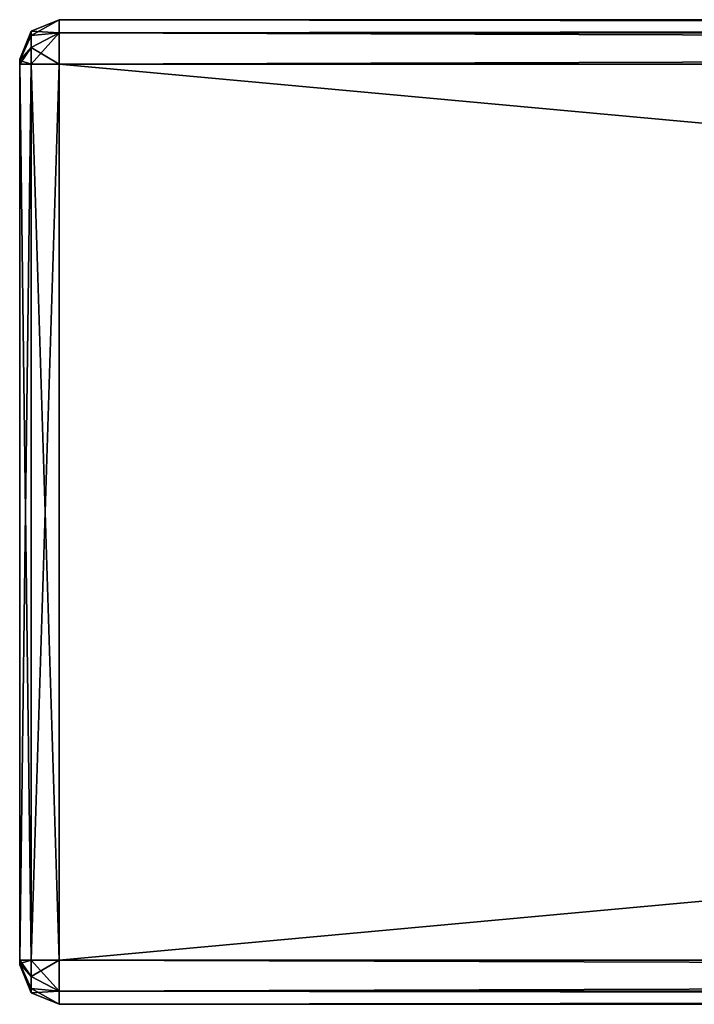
# Model space of a CAD drawing. Extents: x -65 to 446, y -88 to 1542.
# Tile 214 of 223: x -54 to -20, y 1471 to 1521. Entities that reach past the tile are written whole.
import ezdxf

# ---------------------------------------------------------------- set-up
doc = ezdxf.new("R2010")
doc.units = 0
doc.header["$LTSCALE"] = 74.25
for name, color, linetype in [('1074', 7, 'CONTINUOUS'), ('1076', 7, 'CONTINUOUS'), ('1077', 7, 'CONTINUOUS'), ('1078', 7, 'CONTINUOUS'), ('1079', 7, 'CONTINUOUS'), ('1080', 7, 'CONTINUOUS'), ('1081', 7, 'CONTINUOUS'), ('1082', 7, 'CONTINUOUS'), ('1083', 7, 'CONTINUOUS'), ('1084', 7, 'CONTINUOUS'), ('1085', 7, 'CONTINUOUS'), ('1086', 7, 'CONTINUOUS'), ('1087', 7, 'CONTINUOUS'), ('1088', 7, 'CONTINUOUS'), ('1089', 7, 'CONTINUOUS'), ('1090', 7, 'CONTINUOUS'), ('1091', 7, 'CONTINUOUS')]:
    doc.layers.add(name, color=color, linetype=linetype)

msp = doc.modelspace()

# ---------------------------------------------------------------- linework, layer by layer
at = {"layer": '1074', "color": 7, "linetype": 'CONTINUOUS'}
for points in [[(-54, 1519, 26.75), (-54, 1519, 21.25), (-54, 1518.927, 21.073), (-54, 1519, 26.75)], [(-54, 1519, 26.75), (-54, 1518.927, 21.073), (-54, 1518.927, 26.927), (-54, 1519, 26.75)], [(-54, 1518.927, 21.073), (-54, 1518.75, 21), (-54, 1518.927, 26.927), (-54, 1518.927, 21.073)], [(-54, 1518.75, 21), (-54, 1518.75, 27), (-54, 1518.927, 26.927), (-54, 1518.75, 21)], [(-54, 1518.75, 21), (-54, 1473.25, 21), (-54, 1518.75, 27), (-54, 1518.75, 21)], [(-54, 1473.25, 21), (-54, 1473.25, 27), (-54, 1518.75, 27), (-54, 1473.25, 21)], [(-54, 1473.25, 21), (-54, 1473.073, 21.073), (-54, 1473.25, 27), (-54, 1473.25, 21)], [(-54, 1473.073, 21.073), (-54, 1473.073, 26.927), (-54, 1473.25, 27), (-54, 1473.073, 21.073)], [(-54, 1473.073, 21.073), (-54, 1473, 21.25), (-54, 1473.073, 26.927), (-54, 1473.073, 21.073)], [(-54, 1473, 21.25), (-54, 1473, 26.75), (-54, 1473.073, 26.927), (-54, 1473, 21.25)]]:
    msp.add_3dface(points, dxfattribs=at)
at = {"layer": '1076', "color": 7, "linetype": 'CONTINUOUS'}
for points in [[(-52, 1521, 26.75), (-52, 1520.341, 28.341), (444, 1521, 26.75), (-52, 1521, 26.75)], [(444, 1521, 26.75), (-52, 1520.341, 28.341), (444, 1520.341, 28.341), (444, 1521, 26.75)], [(-52, 1520.341, 28.341), (-52, 1518.75, 29), (444, 1520.341, 28.341), (-52, 1520.341, 28.341)], [(444, 1520.341, 28.341), (-52, 1518.75, 29), (444, 1518.75, 29), (444, 1520.341, 28.341)]]:
    msp.add_3dface(points, dxfattribs=at)
at = {"layer": '1077', "color": 7, "linetype": 'CONTINUOUS'}
for points in [[(444, 1518.75, 29), (-52, 1518.75, 29), (444, 1473.25, 29), (444, 1518.75, 29)], [(-52, 1518.75, 29), (-52, 1473.25, 29), (444, 1473.25, 29), (-52, 1518.75, 29)]]:
    msp.add_3dface(points, dxfattribs=at)
at = {"layer": '1078', "color": 7, "linetype": 'CONTINUOUS'}
for points in [[(444, 1473.25, 29), (-52, 1473.25, 29), (-52, 1471.659, 28.341), (444, 1473.25, 29)], [(444, 1473.25, 29), (-52, 1471.659, 28.341), (444, 1471.659, 28.341), (444, 1473.25, 29)], [(-52, 1471.659, 28.341), (-52, 1471, 26.75), (444, 1471.659, 28.341), (-52, 1471.659, 28.341)], [(444, 1471.659, 28.341), (-52, 1471, 26.75), (444, 1471, 26.75), (444, 1471.659, 28.341)]]:
    msp.add_3dface(points, dxfattribs=at)
at = {"layer": '1079', "color": 7, "linetype": 'CONTINUOUS'}
for points in [[(444, 1471, 26.75), (-52, 1471, 26.75), (444, 1471, 21.25), (444, 1471, 26.75)], [(-52, 1471, 26.75), (-52, 1471, 21.25), (444, 1471, 21.25), (-52, 1471, 26.75)]]:
    msp.add_3dface(points, dxfattribs=at)
at = {"layer": '1080', "color": 7, "linetype": 'CONTINUOUS'}
for points in [[(-52, 1471.659, 19.659), (-52, 1473.25, 19), (444, 1471.659, 19.659), (-52, 1471.659, 19.659)], [(444, 1471.659, 19.659), (-52, 1473.25, 19), (444, 1473.25, 19), (444, 1471.659, 19.659)], [(444, 1471, 21.25), (-52, 1471, 21.25), (-52, 1471.659, 19.659), (444, 1471, 21.25)], [(444, 1471, 21.25), (-52, 1471.659, 19.659), (444, 1471.659, 19.659), (444, 1471, 21.25)]]:
    msp.add_3dface(points, dxfattribs=at)
at = {"layer": '1081', "color": 7, "linetype": 'CONTINUOUS'}
for points in [[(444, 1473.25, 19), (-52, 1473.25, 19), (444, 1518.75, 19), (444, 1473.25, 19)], [(-52, 1473.25, 19), (-52, 1518.75, 19), (444, 1518.75, 19), (-52, 1473.25, 19)]]:
    msp.add_3dface(points, dxfattribs=at)
at = {"layer": '1082', "color": 7, "linetype": 'CONTINUOUS'}
for points in [[(-52, 1520.341, 19.659), (-52, 1521, 21.25), (444, 1520.341, 19.659), (-52, 1520.341, 19.659)], [(444, 1520.341, 19.659), (-52, 1521, 21.25), (444, 1521, 21.25), (444, 1520.341, 19.659)], [(444, 1518.75, 19), (-52, 1518.75, 19), (-52, 1520.341, 19.659), (444, 1518.75, 19)], [(444, 1518.75, 19), (-52, 1520.341, 19.659), (444, 1520.341, 19.659), (444, 1518.75, 19)]]:
    msp.add_3dface(points, dxfattribs=at)
at = {"layer": '1083', "color": 7, "linetype": 'CONTINUOUS'}
for points in [[(-52, 1521, 26.75), (444, 1521, 26.75), (-52, 1521, 21.25), (-52, 1521, 26.75)], [(-52, 1521, 21.25), (444, 1521, 26.75), (444, 1521, 21.25), (-52, 1521, 21.25)]]:
    msp.add_3dface(points, dxfattribs=at)
at = {"layer": '1084', "color": 7, "linetype": 'CONTINUOUS'}
for points in [[(-52, 1520.341, 28.341), (-52, 1521, 26.75), (-53.414, 1520.191, 27.582), (-52, 1520.341, 28.341)], [(-52, 1521, 26.75), (-53.414, 1520.414, 26.75), (-53.414, 1520.191, 27.582), (-52, 1521, 26.75)], [(-53.414, 1520.414, 26.75), (-54, 1519, 26.75), (-54, 1518.927, 26.927), (-53.414, 1520.414, 26.75)], [(-53.414, 1520.414, 26.75), (-54, 1518.927, 26.927), (-53.414, 1520.191, 27.582), (-53.414, 1520.414, 26.75)], [(-53.414, 1520.191, 27.582), (-54, 1518.927, 26.927), (-53.414, 1519.582, 28.191), (-53.414, 1520.191, 27.582)], [(-52, 1518.75, 29), (-52, 1520.341, 28.341), (-53.414, 1518.75, 28.414), (-52, 1518.75, 29)], [(-53.414, 1518.75, 28.414), (-52, 1520.341, 28.341), (-53.414, 1519.582, 28.191), (-53.414, 1518.75, 28.414)], [(-52, 1520.341, 28.341), (-53.414, 1520.191, 27.582), (-53.414, 1519.582, 28.191), (-52, 1520.341, 28.341)], [(-54, 1518.75, 27), (-53.414, 1518.75, 28.414), (-53.414, 1519.582, 28.191), (-54, 1518.75, 27)], [(-54, 1518.927, 26.927), (-54, 1518.75, 27), (-53.414, 1519.582, 28.191), (-54, 1518.927, 26.927)]]:
    msp.add_3dface(points, dxfattribs=at)
at = {"layer": '1085', "color": 7, "linetype": 'CONTINUOUS'}
for points in [[(-54, 1473.25, 27), (-53.414, 1473.25, 28.414), (-54, 1518.75, 27), (-54, 1473.25, 27)], [(-54, 1518.75, 27), (-53.414, 1473.25, 28.414), (-53.414, 1518.75, 28.414), (-54, 1518.75, 27)], [(-52, 1473.25, 29), (-52, 1518.75, 29), (-53.414, 1518.75, 28.414), (-52, 1473.25, 29)], [(-53.414, 1473.25, 28.414), (-52, 1473.25, 29), (-53.414, 1518.75, 28.414), (-53.414, 1473.25, 28.414)]]:
    msp.add_3dface(points, dxfattribs=at)
at = {"layer": '1086', "color": 7, "linetype": 'CONTINUOUS'}
for points in [[(-54, 1473.25, 27), (-54, 1473.073, 26.927), (-53.414, 1473.25, 28.414), (-54, 1473.25, 27)], [(-53.414, 1473.25, 28.414), (-54, 1473.073, 26.927), (-53.414, 1472.418, 28.191), (-53.414, 1473.25, 28.414)], [(-54, 1473.073, 26.927), (-54, 1473, 26.75), (-53.414, 1471.809, 27.582), (-54, 1473.073, 26.927)], [(-53.414, 1472.418, 28.191), (-54, 1473.073, 26.927), (-53.414, 1471.809, 27.582), (-53.414, 1472.418, 28.191)], [(-54, 1473, 26.75), (-53.414, 1471.586, 26.75), (-53.414, 1471.809, 27.582), (-54, 1473, 26.75)], [(-52, 1471.659, 28.341), (-52, 1473.25, 29), (-53.414, 1472.418, 28.191), (-52, 1471.659, 28.341)], [(-52, 1473.25, 29), (-53.414, 1473.25, 28.414), (-53.414, 1472.418, 28.191), (-52, 1473.25, 29)], [(-52, 1471.659, 28.341), (-53.414, 1472.418, 28.191), (-53.414, 1471.809, 27.582), (-52, 1471.659, 28.341)], [(-53.414, 1471.586, 26.75), (-52, 1471.659, 28.341), (-53.414, 1471.809, 27.582), (-53.414, 1471.586, 26.75)], [(-52, 1471, 26.75), (-52, 1471.659, 28.341), (-53.414, 1471.586, 26.75), (-52, 1471, 26.75)]]:
    msp.add_3dface(points, dxfattribs=at)
at = {"layer": '1087', "color": 7, "linetype": 'CONTINUOUS'}
for points in [[(-54, 1473, 21.25), (-53.414, 1471.586, 21.25), (-54, 1473, 26.75), (-54, 1473, 21.25)], [(-54, 1473, 26.75), (-53.414, 1471.586, 21.25), (-53.414, 1471.586, 26.75), (-54, 1473, 26.75)], [(-52, 1471, 21.25), (-52, 1471, 26.75), (-53.414, 1471.586, 26.75), (-52, 1471, 21.25)], [(-53.414, 1471.586, 21.25), (-52, 1471, 21.25), (-53.414, 1471.586, 26.75), (-53.414, 1471.586, 21.25)]]:
    msp.add_3dface(points, dxfattribs=at)
at = {"layer": '1088', "color": 7, "linetype": 'CONTINUOUS'}
for points in [[(-54, 1473.25, 21), (-53.414, 1473.25, 19.586), (-53.414, 1472.418, 19.809), (-54, 1473.25, 21)], [(-54, 1473.073, 21.073), (-54, 1473.25, 21), (-53.414, 1472.418, 19.809), (-54, 1473.073, 21.073)], [(-54, 1473, 21.25), (-54, 1473.073, 21.073), (-53.414, 1471.586, 21.25), (-54, 1473, 21.25)], [(-53.414, 1471.586, 21.25), (-54, 1473.073, 21.073), (-53.414, 1471.809, 20.418), (-53.414, 1471.586, 21.25)], [(-53.414, 1471.809, 20.418), (-54, 1473.073, 21.073), (-53.414, 1472.418, 19.809), (-53.414, 1471.809, 20.418)], [(-52, 1473.25, 19), (-52, 1471.659, 19.659), (-53.414, 1473.25, 19.586), (-52, 1473.25, 19)], [(-53.414, 1473.25, 19.586), (-52, 1471.659, 19.659), (-53.414, 1472.418, 19.809), (-53.414, 1473.25, 19.586)], [(-52, 1471.659, 19.659), (-53.414, 1471.809, 20.418), (-53.414, 1472.418, 19.809), (-52, 1471.659, 19.659)], [(-52, 1471.659, 19.659), (-52, 1471, 21.25), (-53.414, 1471.809, 20.418), (-52, 1471.659, 19.659)], [(-52, 1471, 21.25), (-53.414, 1471.586, 21.25), (-53.414, 1471.809, 20.418), (-52, 1471, 21.25)]]:
    msp.add_3dface(points, dxfattribs=at)
at = {"layer": '1089', "color": 7, "linetype": 'CONTINUOUS'}
for points in [[(-54, 1518.75, 21), (-53.414, 1518.75, 19.586), (-54, 1473.25, 21), (-54, 1518.75, 21)], [(-54, 1473.25, 21), (-53.414, 1518.75, 19.586), (-53.414, 1473.25, 19.586), (-54, 1473.25, 21)], [(-52, 1518.75, 19), (-52, 1473.25, 19), (-53.414, 1473.25, 19.586), (-52, 1518.75, 19)], [(-53.414, 1518.75, 19.586), (-52, 1518.75, 19), (-53.414, 1473.25, 19.586), (-53.414, 1518.75, 19.586)]]:
    msp.add_3dface(points, dxfattribs=at)
at = {"layer": '1090', "color": 7, "linetype": 'CONTINUOUS'}
for points in [[(-52, 1521, 21.25), (-52, 1520.341, 19.659), (-53.414, 1520.414, 21.25), (-52, 1521, 21.25)], [(-54, 1519, 21.25), (-53.414, 1520.414, 21.25), (-53.414, 1520.191, 20.418), (-54, 1519, 21.25)], [(-54, 1518.927, 21.073), (-54, 1519, 21.25), (-53.414, 1520.191, 20.418), (-54, 1518.927, 21.073)], [(-53.414, 1519.582, 19.809), (-54, 1518.927, 21.073), (-53.414, 1520.191, 20.418), (-53.414, 1519.582, 19.809)], [(-53.414, 1520.414, 21.25), (-52, 1520.341, 19.659), (-53.414, 1520.191, 20.418), (-53.414, 1520.414, 21.25)], [(-52, 1520.341, 19.659), (-52, 1518.75, 19), (-53.414, 1519.582, 19.809), (-52, 1520.341, 19.659)], [(-52, 1520.341, 19.659), (-53.414, 1519.582, 19.809), (-53.414, 1520.191, 20.418), (-52, 1520.341, 19.659)], [(-53.414, 1518.75, 19.586), (-54, 1518.927, 21.073), (-53.414, 1519.582, 19.809), (-53.414, 1518.75, 19.586)], [(-52, 1518.75, 19), (-53.414, 1518.75, 19.586), (-53.414, 1519.582, 19.809), (-52, 1518.75, 19)], [(-54, 1518.75, 21), (-54, 1518.927, 21.073), (-53.414, 1518.75, 19.586), (-54, 1518.75, 21)]]:
    msp.add_3dface(points, dxfattribs=at)
at = {"layer": '1091', "color": 7, "linetype": 'CONTINUOUS'}
for points in [[(-52, 1521, 26.75), (-52, 1521, 21.25), (-53.414, 1520.414, 21.25), (-52, 1521, 26.75)], [(-52, 1521, 26.75), (-53.414, 1520.414, 21.25), (-53.414, 1520.414, 26.75), (-52, 1521, 26.75)], [(-54, 1519, 21.25), (-54, 1519, 26.75), (-53.414, 1520.414, 26.75), (-54, 1519, 21.25)], [(-53.414, 1520.414, 21.25), (-54, 1519, 21.25), (-53.414, 1520.414, 26.75), (-53.414, 1520.414, 21.25)]]:
    msp.add_3dface(points, dxfattribs=at)

doc.saveas('drawing.dxf')
